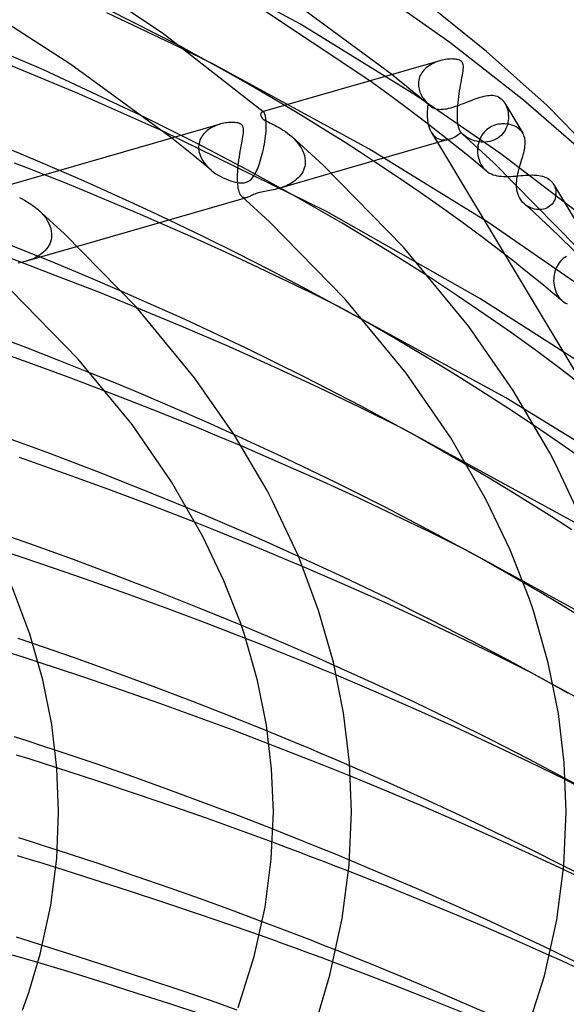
# Model space of a CAD drawing. Header units: millimetres. Extents: x -247 to 247, y -141 to 230.
# Tile 96 of 99: x 105 to 133, y 144 to 195. Entities that reach past the tile are written whole.
import ezdxf

# ---------------------------------------------------------------- set-up
doc = ezdxf.new("R2010")
doc.units = ezdxf.units.MM
doc.layers.add('HIDDEN', color=7, linetype='Continuous')
doc.layers.add('THICK', color=7, linetype='Continuous')

msp = doc.modelspace()

# ---------------------------------------------------------------- linework, layer by layer
at = {"layer": 'HIDDEN'}
for p, q in [((119.387, 194.545), (111.561, 198.791)), ((127.036, 193.604), (122.861, 196.566)), ((113.233, 193.414), (107.433, 196.367)), ((113.532, 193.191), (109.46, 195.129)), ((125.338, 190.871), (119.387, 194.545)), ((130.809, 190.648), (127.036, 193.604)), ((122.895, 188.162), (114.831, 192.543)), ((125.973, 192.417), (125.9, 192.365)), ((126.049, 192.466), (125.973, 192.417)), ((126.129, 192.512), (126.049, 192.466)), ((126.213, 192.554), (126.129, 192.512)), ((126.301, 192.593), (126.213, 192.554)), ((126.39, 192.628), (126.301, 192.593)), ((126.479, 192.658), (126.39, 192.628)), ((126.568, 192.684), (126.479, 192.658)), ((124.395, 191.698), (124.065, 191.962)), ((125.526, 191.917), (125.494, 191.841)), ((125.564, 191.99), (125.526, 191.917)), ((125.608, 192.06), (125.564, 191.99)), ((125.657, 192.127), (125.608, 192.06)), ((125.71, 192.191), (125.657, 192.127)), ((125.769, 192.252), (125.71, 192.191)), ((125.832, 192.31), (125.769, 192.252)), ((125.9, 192.365), (125.832, 192.31)), ((123.997, 190.878), (122.945, 191.639)), ((124.722, 191.434), (124.395, 191.698)), ((125.047, 191.169), (124.722, 191.434)), ((125.435, 191.598), (125.429, 191.514)), ((125.429, 191.514), (125.429, 191.5)), ((125.429, 191.5), (125.429, 191.486)), ((125.429, 191.486), (125.429, 191.472)), ((125.429, 191.472), (125.429, 191.458)), ((125.429, 191.458), (125.429, 191.443)), ((125.429, 191.443), (125.43, 191.429)), ((125.43, 191.429), (125.436, 191.356)), ((125.448, 191.681), (125.435, 191.598)), ((125.468, 191.762), (125.448, 191.681)), ((125.494, 191.841), (125.468, 191.762)), ((125.015, 190.121), (123.997, 190.878)), ((125.37, 190.903), (125.047, 191.169)), ((129.645, 187.894), (125.338, 190.871)), ((125.691, 190.637), (125.37, 190.903)), ((125.436, 191.356), (125.448, 191.282)), ((125.448, 191.282), (125.464, 191.208)), ((125.464, 191.208), (125.485, 191.134)), ((125.485, 191.134), (125.511, 191.061)), ((125.511, 191.061), (125.541, 190.989)), ((125.541, 190.989), (125.575, 190.918)), ((125.575, 190.918), (125.614, 190.848)), ((128.791, 190.854), (128.883, 190.874)), ((128.883, 190.874), (128.973, 190.889)), ((128.973, 190.889), (129.06, 190.899)), ((129.06, 190.899), (129.145, 190.903)), ((129.145, 190.903), (129.228, 190.901)), ((129.228, 190.901), (129.309, 190.892)), ((129.309, 190.892), (129.387, 190.875)), ((129.387, 190.875), (129.464, 190.85)), ((119.385, 189.902), (118.588, 190.381)), ((125.614, 190.848), (125.656, 190.78)), ((125.656, 190.78), (125.702, 190.712)), ((126.009, 190.37), (125.691, 190.637)), ((125.702, 190.712), (125.752, 190.646)), ((125.752, 190.646), (125.804, 190.582)), ((125.804, 190.582), (125.86, 190.52)), ((125.86, 190.52), (125.918, 190.459)), ((125.918, 190.459), (125.937, 190.438)), ((125.937, 190.438), (125.956, 190.418)), ((125.956, 190.418), (125.976, 190.4)), ((125.976, 190.4), (125.995, 190.382)), ((125.995, 190.382), (126.015, 190.365)), ((127.406, 190.362), (127.516, 190.401)), ((127.516, 190.401), (127.627, 190.442)), ((127.627, 190.442), (127.739, 190.485)), ((127.739, 190.485), (127.852, 190.528)), ((127.852, 190.528), (127.963, 190.572)), ((127.963, 190.572), (128.074, 190.614)), ((128.074, 190.614), (128.182, 190.656)), ((128.182, 190.656), (128.29, 190.696)), ((128.29, 190.696), (128.395, 190.734)), ((128.395, 190.734), (128.498, 190.77)), ((128.498, 190.77), (128.598, 190.802)), ((128.598, 190.802), (128.696, 190.83)), ((128.696, 190.83), (128.791, 190.854)), ((129.464, 190.85), (129.537, 190.816)), ((129.537, 190.816), (129.607, 190.773)), ((129.607, 190.773), (129.673, 190.722)), ((129.673, 190.722), (129.709, 190.689)), ((129.709, 190.689), (129.743, 190.654)), ((129.743, 190.654), (129.776, 190.616)), ((129.776, 190.616), (129.807, 190.575)), ((129.807, 190.575), (129.836, 190.532)), ((129.836, 190.532), (129.864, 190.487)), ((129.857, 190.5), (130.784, 188.954)), ((129.864, 190.487), (129.907, 190.405)), ((129.907, 190.405), (129.945, 190.317)), ((134.172, 187.735), (130.809, 190.648)), ((117.442, 190.05), (117.43, 190.046)), ((117.454, 190.051), (117.442, 190.05)), ((117.466, 190.049), (117.454, 190.051)), ((117.479, 190.045), (117.466, 190.049)), ((117.476, 190.054), (117.47, 190.058)), ((117.481, 190.049), (117.476, 190.054)), ((117.491, 190.039), (117.479, 190.045)), ((117.487, 190.044), (117.481, 190.049)), ((117.492, 190.039), (117.487, 190.044)), ((117.503, 190.03), (117.491, 190.039)), ((117.498, 190.035), (117.492, 190.039)), ((117.504, 190.03), (117.498, 190.035)), ((117.52, 190.013), (117.503, 190.03)), ((117.537, 189.99), (117.52, 190.013)), ((117.552, 189.962), (117.537, 189.99)), ((117.567, 189.929), (117.552, 189.962)), ((117.581, 189.889), (117.567, 189.929)), ((117.593, 189.843), (117.581, 189.889)), ((120.166, 189.424), (119.385, 189.902)), ((126.015, 189.358), (125.015, 190.121)), ((126.015, 190.365), (126.035, 190.349)), ((126.035, 190.349), (126.1, 190.303)), ((126.1, 190.303), (126.166, 190.266)), ((126.166, 190.266), (126.235, 190.236)), ((126.235, 190.236), (126.305, 190.213)), ((126.305, 190.213), (126.379, 190.197)), ((126.379, 190.197), (126.456, 190.186)), ((126.456, 190.186), (126.536, 190.181)), ((126.536, 190.181), (126.62, 190.182)), ((126.62, 190.182), (126.707, 190.188)), ((126.707, 190.188), (126.797, 190.2)), ((126.797, 190.2), (126.891, 190.216)), ((126.891, 190.216), (126.988, 190.237)), ((126.988, 190.237), (127.088, 190.263)), ((127.088, 190.263), (127.191, 190.292)), ((127.191, 190.292), (127.298, 190.326)), ((127.298, 190.326), (127.406, 190.362)), ((129.945, 190.317), (129.978, 190.224)), ((129.978, 190.224), (130.004, 190.128)), ((130.004, 190.128), (130.023, 190.028)), ((130.023, 190.028), (130.036, 189.926)), ((130.036, 189.926), (130.042, 189.822)), ((114.104, 188.425), (111.427, 189.768)), ((115.127, 189.376), (115.043, 189.344)), ((115.211, 189.405), (115.127, 189.376)), ((115.296, 189.43), (115.211, 189.405)), ((117.604, 189.792), (117.593, 189.843)), ((117.614, 189.734), (117.604, 189.792)), ((117.622, 189.67), (117.614, 189.734)), ((117.629, 189.599), (117.622, 189.67)), ((117.633, 189.524), (117.629, 189.599)), ((117.636, 189.442), (117.633, 189.524)), ((117.634, 189.264), (117.636, 189.356)), ((117.636, 189.356), (117.636, 189.442)), ((120.928, 188.95), (120.166, 189.424)), ((126.996, 188.589), (126.015, 189.358)), ((129.348, 189.37), (129.261, 189.337)), ((129.437, 189.396), (129.348, 189.37)), ((129.526, 189.416), (129.437, 189.396)), ((129.616, 189.429), (129.526, 189.416)), ((129.706, 189.437), (129.616, 189.429)), ((129.795, 189.439), (129.706, 189.437)), ((129.883, 189.436), (129.795, 189.439)), ((129.969, 189.427), (129.883, 189.436)), ((129.991, 189.4), (129.958, 189.297)), ((130.053, 189.414), (129.969, 189.427)), ((130.016, 189.505), (129.991, 189.4)), ((130.032, 189.61), (130.016, 189.505)), ((130.041, 189.716), (130.032, 189.61)), ((130.042, 189.822), (130.041, 189.716)), ((130.135, 189.396), (130.053, 189.414)), ((130.214, 189.373), (130.135, 189.396)), ((130.29, 189.346), (130.214, 189.373)), ((120.722, 184.943), (112.344, 189.065)), ((114.409, 188.891), (114.358, 188.824)), ((114.465, 188.956), (114.409, 188.891)), ((114.526, 189.017), (114.465, 188.956)), ((114.59, 189.074), (114.526, 189.017)), ((114.659, 189.128), (114.59, 189.074)), ((114.73, 189.178), (114.659, 189.128)), ((114.805, 189.225), (114.73, 189.178)), ((114.882, 189.268), (114.805, 189.225)), ((114.962, 189.307), (114.882, 189.268)), ((115.043, 189.344), (114.962, 189.307)), ((117.599, 188.799), (117.612, 188.929)), ((117.612, 188.929), (117.623, 189.056)), ((117.623, 189.056), (117.631, 189.178)), ((117.631, 189.192), (117.632, 189.207)), ((117.631, 189.178), (117.631, 189.192)), ((117.632, 189.207), (117.633, 189.221)), ((117.633, 189.235), (117.634, 189.25)), ((117.633, 189.221), (117.633, 189.235)), ((117.634, 189.25), (117.634, 189.264)), ((121.67, 188.481), (120.928, 188.95)), ((126.087, 189.007), (126.407, 188.475)), ((127.809, 188.818), (127.722, 188.886)), ((128.687, 188.862), (128.638, 188.781)), ((128.742, 188.939), (128.687, 188.862)), ((128.803, 189.013), (128.742, 188.939)), ((128.869, 189.081), (128.803, 189.013)), ((128.94, 189.145), (128.869, 189.081)), ((129.015, 189.202), (128.94, 189.145)), ((129.094, 189.253), (129.015, 189.202)), ((129.176, 189.298), (129.094, 189.253)), ((129.261, 189.337), (129.176, 189.298)), ((129.743, 188.923), (129.668, 188.843)), ((129.809, 189.01), (129.743, 188.923)), ((129.867, 189.101), (129.809, 189.01)), ((129.917, 189.197), (129.867, 189.101)), ((129.958, 189.297), (129.917, 189.197)), ((130.363, 189.315), (130.29, 189.346)), ((130.432, 189.281), (130.363, 189.315)), ((130.496, 189.242), (130.432, 189.281)), ((130.557, 189.201), (130.496, 189.242)), ((130.613, 189.156), (130.557, 189.201)), ((130.651, 189.121), (130.613, 189.156)), ((130.687, 189.084), (130.651, 189.121)), ((130.719, 189.046), (130.687, 189.084)), ((130.75, 189.006), (130.719, 189.046)), ((130.777, 188.965), (130.75, 189.006)), ((130.802, 188.922), (130.777, 188.965)), ((130.831, 188.861), (130.802, 188.922)), ((130.856, 188.797), (130.831, 188.861)), ((113.141, 188.437), (112.798, 188.709)), ((113.482, 188.164), (113.141, 188.437)), ((116.686, 187.067), (114.104, 188.425)), ((114.176, 188.35), (114.17, 188.264)), ((114.19, 188.436), (114.176, 188.35)), ((114.21, 188.519), (114.19, 188.436)), ((114.238, 188.6), (114.21, 188.519)), ((114.272, 188.678), (114.238, 188.6)), ((114.313, 188.752), (114.272, 188.678)), ((114.358, 188.824), (114.313, 188.752)), ((117.516, 188.269), (117.54, 188.401)), ((117.54, 188.401), (117.562, 188.534)), ((117.562, 188.534), (117.582, 188.667)), ((117.582, 188.667), (117.599, 188.799)), ((118.942, 188.784), (119.054, 188.68)), ((119.054, 188.68), (119.159, 188.57)), ((119.159, 188.57), (119.257, 188.454)), ((119.257, 188.454), (119.346, 188.334)), ((122.405, 188.009), (121.67, 188.481)), ((127.958, 187.814), (126.996, 188.589)), ((127.901, 188.756), (127.809, 188.818)), ((127.997, 188.7), (127.901, 188.756)), ((128.097, 188.651), (127.997, 188.7)), ((128.201, 188.608), (128.097, 188.651)), ((128.307, 188.572), (128.201, 188.608)), ((128.416, 188.542), (128.307, 188.572)), ((128.527, 188.52), (128.416, 188.542)), ((128.502, 188.428), (128.483, 188.337)), ((128.527, 188.519), (128.502, 188.428)), ((128.558, 188.608), (128.527, 188.519)), ((128.639, 188.506), (128.527, 188.52)), ((128.595, 188.696), (128.558, 188.608)), ((128.638, 188.781), (128.595, 188.696)), ((128.752, 188.5), (128.639, 188.506)), ((128.866, 188.502), (128.752, 188.5)), ((128.978, 188.513), (128.866, 188.502)), ((129.088, 188.533), (128.978, 188.513)), ((129.196, 188.562), (129.088, 188.533)), ((129.302, 188.601), (129.196, 188.562)), ((129.402, 188.649), (129.302, 188.601)), ((129.497, 188.705), (129.402, 188.649)), ((129.586, 188.77), (129.497, 188.705)), ((129.668, 188.843), (129.586, 188.77)), ((130.875, 188.731), (130.856, 188.797)), ((130.889, 188.663), (130.875, 188.731)), ((130.898, 188.593), (130.889, 188.663)), ((130.889, 188.291), (130.898, 188.37)), ((130.902, 188.521), (130.898, 188.593)), ((130.898, 188.37), (130.902, 188.446)), ((130.902, 188.446), (130.902, 188.521)), ((113.82, 187.89), (113.482, 188.164)), ((114.155, 187.615), (113.82, 187.89)), ((114.17, 188.264), (114.169, 188.25)), ((114.169, 188.25), (114.169, 188.236)), ((114.169, 188.236), (114.169, 188.221)), ((114.169, 188.221), (114.169, 188.207)), ((114.169, 188.207), (114.17, 188.193)), ((114.17, 188.193), (114.171, 188.179)), ((114.171, 188.179), (114.189, 188.027)), ((114.189, 188.027), (114.229, 187.875)), ((114.229, 187.875), (114.288, 187.726)), ((117.398, 187.757), (117.43, 187.881)), ((117.43, 187.881), (117.461, 188.008)), ((117.461, 188.008), (117.489, 188.138)), ((117.489, 188.138), (117.516, 188.269)), ((119.346, 188.334), (119.426, 188.208)), ((119.426, 188.208), (119.494, 188.078)), ((119.494, 188.078), (119.55, 187.945)), ((119.55, 187.945), (119.592, 187.809)), ((123.136, 187.531), (122.405, 188.009)), ((128.984, 184.396), (122.895, 188.162)), ((128.462, 188.152), (128.459, 188.06)), ((128.459, 188.06), (128.465, 187.939)), ((128.469, 188.244), (128.462, 188.152)), ((128.465, 187.939), (128.479, 187.818)), ((128.483, 188.337), (128.469, 188.244)), ((133.551, 184.918), (129.645, 187.894)), ((130.774, 187.77), (130.8, 187.863)), ((130.8, 187.863), (130.823, 187.953)), ((130.823, 187.953), (130.844, 188.041)), ((130.844, 188.041), (130.862, 188.126)), ((130.862, 188.126), (130.878, 188.21)), ((130.878, 188.21), (130.889, 188.291)), ((114.487, 187.34), (114.155, 187.615)), ((114.288, 187.726), (114.365, 187.58)), ((114.365, 187.58), (114.46, 187.439)), ((114.46, 187.439), (114.568, 187.305)), ((114.817, 187.063), (114.487, 187.34)), ((117.257, 187.306), (117.294, 187.412)), ((117.294, 187.412), (117.33, 187.522)), ((117.33, 187.522), (117.364, 187.638)), ((117.364, 187.638), (117.398, 187.757)), ((119.592, 187.809), (119.62, 187.672)), ((119.622, 187.348), (119.604, 187.251)), ((119.62, 187.672), (119.632, 187.534)), ((119.631, 187.446), (119.622, 187.348)), ((119.632, 187.475), (119.631, 187.46)), ((119.631, 187.46), (119.631, 187.446)), ((119.632, 187.534), (119.632, 187.519)), ((119.632, 187.519), (119.632, 187.504)), ((119.632, 187.504), (119.632, 187.49)), ((119.632, 187.49), (119.632, 187.475)), ((128.9, 187.033), (127.958, 187.814)), ((128.479, 187.818), (128.503, 187.7)), ((128.503, 187.7), (128.537, 187.585)), ((128.537, 187.585), (128.579, 187.473)), ((128.579, 187.473), (128.631, 187.367)), ((128.631, 187.367), (128.69, 187.269)), ((130.632, 187.288), (130.66, 187.386)), ((130.66, 187.386), (130.689, 187.483)), ((130.689, 187.483), (130.718, 187.58)), ((130.718, 187.58), (130.746, 187.675)), ((130.746, 187.675), (130.774, 187.77)), ((108.002, 186.628), (107.039, 187.047)), ((114.568, 187.305), (114.689, 187.178)), ((114.689, 187.178), (114.821, 187.059)), ((114.821, 187.059), (114.937, 186.968)), ((114.937, 186.968), (115.057, 186.882)), ((115.057, 186.882), (115.18, 186.804)), ((119.134, 185.718), (116.686, 187.067)), ((117.014, 186.787), (117.057, 186.859)), ((117.057, 186.859), (117.099, 186.937)), ((117.099, 186.937), (117.14, 187.021)), ((117.14, 187.021), (117.18, 187.11)), ((117.18, 187.11), (117.219, 187.206)), ((117.219, 187.206), (117.257, 187.306)), ((120.974, 186.906), (118.28, 186.129)), ((119.453, 186.893), (119.397, 186.812)), ((119.502, 186.977), (119.453, 186.893)), ((119.544, 187.065), (119.502, 186.977)), ((119.578, 187.157), (119.544, 187.065)), ((119.604, 187.251), (119.578, 187.157)), ((128.69, 187.269), (128.756, 187.179)), ((128.756, 187.179), (128.831, 187.096)), ((128.831, 187.096), (128.912, 187.023)), ((128.912, 187.023), (128.993, 186.963)), ((128.993, 186.963), (129.079, 186.911)), ((129.079, 186.911), (129.169, 186.867)), ((129.169, 186.867), (129.264, 186.83)), ((130.51, 186.797), (130.53, 186.894)), ((130.53, 186.894), (130.552, 186.992)), ((130.552, 186.992), (130.577, 187.09)), ((130.577, 187.09), (130.604, 187.189)), ((130.604, 187.189), (130.632, 187.288)), ((107.274, 186.422), (106.268, 186.824)), ((108.265, 186.018), (107.274, 186.422)), ((108.956, 186.206), (108.002, 186.628)), ((115.18, 186.804), (115.305, 186.733)), ((115.305, 186.733), (115.431, 186.668)), ((115.431, 186.668), (115.557, 186.611)), ((115.557, 186.611), (115.681, 186.56)), ((115.681, 186.56), (115.804, 186.517)), ((115.804, 186.517), (115.923, 186.481)), ((115.923, 186.481), (116.037, 186.452)), ((116.037, 186.452), (116.147, 186.431)), ((116.147, 186.431), (116.246, 186.418)), ((116.246, 186.418), (116.33, 186.412)), ((116.33, 186.412), (116.401, 186.412)), ((116.401, 186.412), (116.461, 186.415)), ((116.461, 186.415), (116.512, 186.421)), ((116.512, 186.421), (116.561, 186.43)), ((116.561, 186.43), (116.607, 186.443)), ((116.607, 186.443), (116.651, 186.458)), ((116.651, 186.458), (116.694, 186.476)), ((116.694, 186.476), (116.736, 186.499)), ((116.736, 186.499), (116.781, 186.527)), ((116.781, 186.527), (116.827, 186.563)), ((116.827, 186.563), (116.875, 186.608)), ((116.875, 186.608), (116.923, 186.661)), ((116.923, 186.661), (116.969, 186.721)), ((116.969, 186.721), (117.014, 186.787)), ((118.855, 186.36), (118.761, 186.311)), ((118.945, 186.412), (118.855, 186.36)), ((119.032, 186.469), (118.945, 186.412)), ((119.115, 186.529), (119.032, 186.469)), ((119.193, 186.594), (119.115, 186.529)), ((119.267, 186.663), (119.193, 186.594)), ((119.335, 186.735), (119.267, 186.663)), ((119.397, 186.812), (119.335, 186.735)), ((129.264, 186.83), (129.363, 186.799)), ((129.363, 186.799), (129.466, 186.776)), ((129.466, 186.776), (129.573, 186.758)), ((129.573, 186.758), (129.684, 186.746)), ((129.684, 186.746), (129.798, 186.739)), ((129.798, 186.739), (129.917, 186.736)), ((129.917, 186.736), (130.039, 186.738)), ((130.039, 186.738), (130.164, 186.743)), ((130.164, 186.743), (130.29, 186.751)), ((130.29, 186.751), (130.416, 186.761)), ((130.416, 186.761), (130.543, 186.771)), ((130.459, 186.328), (130.462, 186.42)), ((130.459, 186.324), (130.459, 186.328)), ((130.462, 186.42), (130.468, 186.513)), ((130.468, 186.513), (130.479, 186.607)), ((130.479, 186.607), (130.493, 186.702)), ((130.493, 186.702), (130.51, 186.797)), ((130.543, 186.771), (130.67, 186.782)), ((130.67, 186.782), (130.796, 186.793)), ((130.796, 186.793), (130.919, 186.802)), ((130.919, 186.802), (131.04, 186.809)), ((131.04, 186.809), (131.158, 186.814)), ((131.158, 186.814), (131.273, 186.815)), ((131.273, 186.815), (131.384, 186.812)), ((131.384, 186.812), (131.491, 186.804)), ((131.491, 186.804), (131.594, 186.792)), ((131.594, 186.792), (131.692, 186.775)), ((131.692, 186.775), (131.786, 186.752)), ((131.786, 186.752), (131.875, 186.723)), ((131.875, 186.723), (131.959, 186.688)), ((131.959, 186.688), (132.037, 186.647)), ((132.037, 186.647), (132.111, 186.6)), ((132.111, 186.6), (132.178, 186.547)), ((132.178, 186.547), (132.212, 186.516)), ((132.212, 186.516), (132.245, 186.482)), ((132.245, 186.482), (132.276, 186.447)), ((132.276, 186.447), (132.305, 186.411)), ((132.305, 186.411), (132.332, 186.373)), ((132.332, 186.373), (132.356, 186.333)), ((132.353, 186.339), (134.756, 182.334)), ((132.356, 186.333), (132.394, 186.262)), ((109.247, 185.612), (108.265, 186.018)), ((109.901, 185.782), (108.956, 186.206)), ((117.049, 185.839), (116.989, 185.812)), ((117.111, 185.863), (117.049, 185.839)), ((117.175, 185.885), (117.111, 185.863)), ((117.241, 185.904), (117.175, 185.885)), ((117.313, 185.923), (117.241, 185.904)), ((117.39, 185.941), (117.313, 185.923)), ((117.474, 185.958), (117.39, 185.941)), ((117.562, 185.975), (117.474, 185.958)), ((117.65, 185.991), (117.562, 185.975)), ((117.738, 186.007), (117.65, 185.991)), ((117.824, 186.023), (117.738, 186.007)), ((117.909, 186.039), (117.824, 186.023)), ((117.998, 186.058), (117.909, 186.039)), ((118.09, 186.079), (117.998, 186.058)), ((118.183, 186.102), (118.09, 186.079)), ((118.278, 186.129), (118.183, 186.102)), ((118.375, 186.158), (118.278, 186.129)), ((118.472, 186.19), (118.375, 186.158)), ((118.569, 186.227), (118.472, 186.19)), ((118.665, 186.267), (118.569, 186.227)), ((118.761, 186.311), (118.665, 186.267)), ((130.459, 186.32), (130.459, 186.324)), ((130.459, 186.316), (130.459, 186.32)), ((130.459, 186.312), (130.459, 186.316)), ((130.459, 186.308), (130.459, 186.312)), ((130.459, 186.305), (130.459, 186.308)), ((132.394, 186.262), (132.425, 186.188)), ((132.425, 186.188), (132.449, 186.11)), ((132.449, 186.11), (132.466, 186.031)), ((132.466, 186.031), (132.476, 185.949)), ((132.479, 185.867), (132.474, 185.784)), ((132.476, 185.949), (132.479, 185.867)), ((110.226, 185.201), (109.247, 185.612)), ((110.834, 185.357), (109.901, 185.782)), ((111.754, 184.931), (110.834, 185.357)), ((116.425, 185.675), (116.386, 185.704)), ((116.466, 185.655), (116.425, 185.675)), ((116.51, 185.644), (116.466, 185.655)), ((116.648, 185.658), (116.489, 185.612)), ((116.556, 185.642), (116.51, 185.644)), ((116.602, 185.647), (116.556, 185.642)), ((116.649, 185.658), (116.602, 185.647)), ((116.693, 185.673), (116.649, 185.658)), ((116.738, 185.691), (116.693, 185.673)), ((116.783, 185.712), (116.738, 185.691)), ((116.829, 185.734), (116.783, 185.712)), ((116.879, 185.759), (116.829, 185.734)), ((116.932, 185.785), (116.879, 185.759)), ((116.989, 185.812), (116.932, 185.785)), ((121.526, 184.336), (119.134, 185.718)), ((130.958, 185.256), (130.882, 185.316)), ((132.278, 185.326), (132.218, 185.264)), ((132.33, 185.393), (132.278, 185.326)), ((132.374, 185.465), (132.33, 185.393)), ((132.411, 185.541), (132.374, 185.465)), ((132.44, 185.62), (132.411, 185.541)), ((132.461, 185.702), (132.44, 185.62)), ((132.474, 185.784), (132.461, 185.702)), ((105.946, 185.037), (106.088, 184.904)), ((106.088, 184.904), (106.218, 184.762)), ((111.201, 184.785), (110.226, 185.201)), ((112.658, 184.506), (111.754, 184.931)), ((128.577, 180.481), (120.722, 184.943)), ((131.038, 185.203), (130.958, 185.256)), ((131.121, 185.158), (131.038, 185.203)), ((131.207, 185.119), (131.121, 185.158)), ((131.294, 185.088), (131.207, 185.119)), ((131.383, 185.064), (131.294, 185.088)), ((131.474, 185.047), (131.383, 185.064)), ((131.565, 185.039), (131.474, 185.047)), ((131.656, 185.038), (131.565, 185.039)), ((131.746, 185.046), (131.656, 185.038)), ((131.835, 185.062), (131.746, 185.046)), ((131.92, 185.087), (131.835, 185.062)), ((132.002, 185.119), (131.92, 185.087)), ((132.079, 185.16), (132.002, 185.119)), ((132.152, 185.209), (132.079, 185.16)), ((132.218, 185.264), (132.152, 185.209)), ((106.218, 184.762), (106.335, 184.612)), ((106.335, 184.612), (106.436, 184.455)), ((106.436, 184.455), (106.519, 184.291)), ((112.172, 184.365), (111.201, 184.785)), ((123.828, 182.944), (121.526, 184.336)), ((133.416, 181.329), (128.984, 184.396)), ((106.519, 184.291), (106.582, 184.124)), ((106.582, 184.124), (106.623, 183.954)), ((106.623, 183.954), (106.64, 183.783)), ((105.077, 182.993), (103.295, 183.695)), ((106.579, 183.386), (106.54, 183.289)), ((106.609, 183.486), (106.579, 183.386)), ((106.629, 183.59), (106.609, 183.486)), ((106.639, 183.695), (106.629, 183.59)), ((106.64, 183.724), (106.639, 183.71)), ((106.639, 183.71), (106.639, 183.695)), ((106.64, 183.783), (106.64, 183.769)), ((106.64, 183.769), (106.64, 183.754)), ((106.64, 183.754), (106.64, 183.739)), ((106.64, 183.739), (106.64, 183.724)), ((105.008, 182.358), (102.944, 183.12)), ((106.819, 182.288), (105.077, 182.993)), ((107.966, 183.151), (105.289, 182.379)), ((106.153, 182.802), (106.067, 182.737)), ((106.233, 182.872), (106.153, 182.802)), ((106.308, 182.946), (106.233, 182.872)), ((106.376, 183.025), (106.308, 182.946)), ((106.439, 183.109), (106.376, 183.025)), ((106.493, 183.197), (106.439, 183.109)), ((106.54, 183.289), (106.493, 183.197)), ((126, 181.568), (123.828, 182.944)), ((105.014, 182.309), (104.927, 182.291)), ((107.048, 181.583), (105.008, 182.358)), ((105.104, 182.33), (105.014, 182.309)), ((105.196, 182.353), (105.104, 182.33)), ((105.289, 182.379), (105.196, 182.353)), ((105.388, 182.409), (105.289, 182.379)), ((105.488, 182.443), (105.388, 182.409)), ((105.589, 182.481), (105.488, 182.443)), ((105.689, 182.523), (105.589, 182.481)), ((105.788, 182.57), (105.689, 182.523)), ((105.884, 182.621), (105.788, 182.57)), ((105.978, 182.677), (105.884, 182.621)), ((106.067, 182.737), (105.978, 182.677)), ((108.532, 181.575), (106.819, 182.288)), ((130.348, 182.353), (129.843, 182.747)), ((130.849, 181.957), (130.348, 182.353)), ((132.646, 182.312), (132.59, 182.231)), ((132.709, 182.388), (132.646, 182.312)), ((132.778, 182.459), (132.709, 182.388)), ((132.852, 182.525), (132.778, 182.459)), ((132.93, 182.585), (132.852, 182.525)), ((133.013, 182.638), (132.93, 182.585)), ((131.345, 181.56), (130.849, 181.957)), ((132.424, 181.871), (132.399, 181.776)), ((132.456, 181.965), (132.424, 181.871)), ((132.494, 182.056), (132.456, 181.965)), ((132.539, 182.145), (132.494, 182.056)), ((132.59, 182.231), (132.539, 182.145)), ((109.052, 180.798), (107.048, 181.583)), ((110.234, 180.846), (108.532, 181.575)), ((131.836, 181.161), (131.345, 181.56)), ((132.36, 181.486), (132.359, 181.389)), ((132.359, 181.389), (132.365, 181.276)), ((132.367, 181.584), (132.36, 181.486)), ((132.38, 181.68), (132.367, 181.584)), ((132.399, 181.776), (132.38, 181.68)), ((111.011, 180.008), (109.052, 180.798)), ((132.322, 180.761), (131.836, 181.161)), ((132.365, 181.276), (132.378, 181.164)), ((132.378, 181.164), (132.4, 181.054)), ((132.4, 181.054), (132.429, 180.946)), ((132.429, 180.946), (132.465, 180.842)), ((132.465, 180.842), (132.508, 180.744)), ((133.732, 177.186), (128.577, 180.481)), ((132.802, 180.36), (132.322, 180.761)), ((132.508, 180.744), (132.558, 180.652)), ((132.558, 180.652), (132.614, 180.566)), ((132.614, 180.566), (132.676, 180.486)), ((132.676, 180.486), (132.743, 180.413)), ((132.743, 180.413), (132.816, 180.348)), ((132.816, 180.348), (132.89, 180.293)), ((132.89, 180.293), (132.967, 180.246)), ((129.91, 175.394), (121.372, 180.047)), ((132.967, 180.246), (133.049, 180.205)), ((124.206, 178.438), (122.66, 179.327)), ((125.723, 177.541), (124.206, 178.438)), ((127.199, 176.643), (125.723, 177.541)), ((109.876, 176.15), (108.628, 176.659)), ((128.62, 175.754), (127.199, 176.643)), ((111.112, 175.635), (109.876, 176.15)), ((130.006, 174.859), (128.62, 175.754)), ((110.612, 175.254), (109.423, 175.714)), ((111.787, 174.791), (110.612, 175.254)), ((112.344, 175.113), (111.112, 175.635)), ((136.276, 171.447), (129.91, 175.394)), ((112.946, 174.327), (111.787, 174.791)), ((113.567, 174.584), (112.344, 175.113)), ((131.378, 173.947), (130.006, 174.859)), ((114.089, 173.861), (112.946, 174.327)), ((114.78, 174.05), (113.567, 174.584)), ((115.22, 173.393), (114.089, 173.861)), ((115.978, 173.513), (114.78, 174.05)), ((133.417, 169.011), (124.642, 173.799)), ((116.348, 172.917), (115.22, 173.393)), ((129.055, 171.263), (127.939, 171.924)), ((130.15, 170.601), (129.055, 171.263)), ((131.22, 169.94), (130.15, 170.601)), ((114.55, 169.335), (113.588, 169.739)), ((132.26, 169.285), (131.22, 169.94)), ((115.51, 168.925), (114.55, 169.335)), ((133.287, 168.624), (132.26, 169.285)), ((114.946, 168.615), (114.011, 168.986)), ((116.464, 168.512), (115.51, 168.925)), ((115.872, 168.243), (114.946, 168.615)), ((116.786, 167.871), (115.872, 168.243)), ((117.412, 168.096), (116.464, 168.512)), ((117.691, 167.497), (116.786, 167.871)), ((118.352, 167.678), (117.412, 168.096)), ((119.283, 167.258), (118.352, 167.678)), ((118.595, 167.12), (117.691, 167.497)), ((136.924, 162.628), (127.912, 167.552)), ((119.496, 166.738), (118.595, 167.12)), ((131.688, 165.398), (130.796, 165.92)), ((132.57, 164.874), (131.688, 165.398)), ((133.439, 164.35), (132.57, 164.874)), ((117.156, 163.385), (116.356, 163.721)), ((117.955, 163.046), (117.156, 163.385)), ((105.669, 162.794), (104.921, 163.046)), ((117.37, 162.732), (116.579, 163.044)), ((118.155, 162.419), (117.37, 162.732)), ((118.751, 162.705), (117.955, 163.046)), ((119.544, 162.361), (118.751, 162.705)), ((105.185, 162.082), (104.41, 162.332)), ((118.933, 162.105), (118.155, 162.419)), ((119.704, 161.79), (118.933, 162.105)), ((120.332, 162.015), (119.544, 162.361)), ((105.95, 161.833), (105.185, 162.082)), ((120.468, 161.475), (119.704, 161.79)), ((121.114, 161.667), (120.332, 162.015)), ((121.23, 161.157), (120.468, 161.475)), ((140.431, 156.244), (131.182, 161.304)), ((133.087, 160.237), (132.33, 160.665)), ((118.402, 158), (117.694, 158.291)), ((105.444, 157.777), (104.736, 158.008)), ((106.141, 157.548), (105.444, 157.777)), ((106.822, 157.323), (106.141, 157.548)), ((118.489, 157.359), (117.784, 157.631)), ((119.107, 157.709), (118.402, 158)), ((119.811, 157.415), (119.107, 157.709)), ((105.532, 156.848), (104.837, 157.067)), ((119.19, 157.085), (118.489, 157.359)), ((119.887, 156.811), (119.19, 157.085)), ((120.514, 157.118), (119.811, 157.415)), ((121.214, 156.819), (120.514, 157.118)), ((106.224, 156.628), (105.532, 156.848)), ((106.91, 156.409), (106.224, 156.628)), ((120.579, 156.536), (119.887, 156.811)), ((121.266, 156.261), (120.579, 156.536)), ((121.913, 156.518), (121.214, 156.819)), ((121.948, 155.985), (121.266, 156.261)), ((133.647, 155.496), (132.954, 155.87)), ((142.664, 150.607), (132.957, 155.807)), ((118.651, 152.998), (117.986, 153.261)), ((105.613, 152.608), (104.952, 152.819)), ((106.274, 152.395), (105.613, 152.608)), ((118.613, 152.348), (117.957, 152.593)), ((119.312, 152.735), (118.651, 152.998)), ((119.968, 152.471), (119.312, 152.735)), ((106.931, 152.183), (106.274, 152.395)), ((119.267, 152.101), (118.613, 152.348)), ((119.918, 151.854), (119.267, 152.101)), ((120.618, 152.207), (119.968, 152.471)), ((121.263, 151.943), (120.618, 152.207)), ((105.55, 151.701), (104.896, 151.901)), ((106.203, 151.499), (105.55, 151.701)), ((106.855, 151.296), (106.203, 151.499)), ((120.567, 151.605), (119.918, 151.854)), ((121.213, 151.356), (120.567, 151.605)), ((121.904, 151.678), (121.263, 151.943)), ((121.855, 151.106), (121.213, 151.356)), ((133.503, 150.888), (132.862, 151.193)), ((133.526, 151.037), (132.878, 151.369)), ((118.069, 148.278), (117.432, 148.519)), ((118.704, 148.036), (118.069, 148.278)), ((119.336, 147.793), (118.704, 148.036)), ((105.494, 147.514), (104.832, 147.721)), ((106.166, 147.303), (105.494, 147.514)), ((117.917, 147.601), (117.284, 147.827)), ((118.55, 147.372), (117.917, 147.601)), ((119.964, 147.55), (119.336, 147.793)), ((120.59, 147.305), (119.964, 147.55)), ((119.182, 147.143), (118.55, 147.372)), ((119.812, 146.911), (119.182, 147.143)), ((121.211, 147.061), (120.59, 147.305)), ((132.825, 146.775), (132.208, 147.073)), ((105.284, 146.617), (104.642, 146.807)), ((105.929, 146.424), (105.284, 146.617)), ((120.441, 146.679), (119.812, 146.911)), ((121.068, 146.445), (120.441, 146.679)), ((132.772, 146.506), (132.144, 146.789)), ((133.395, 146.222), (132.772, 146.506)), ((133.441, 146.474), (132.825, 146.775))]:
    msp.add_line(p, q, dxfattribs=at)
for start_param, end_param in [(1.947518, 2.74363), (2.74363, 2.951334), (2.951334, 3.54011)]:
    msp.add_ellipse((127.33, 190.823), major_axis=(0.851, 2.165), ratio=0.546133, start_param=start_param, end_param=end_param, dxfattribs=at)
at = {"layer": 'THICK'}
for p, q in [((112.312, 194.09), (106.305, 198.123)), ((124.065, 191.962), (118.566, 196.024)), ((128.911, 193.154), (125.447, 195.961)), ((107.626, 192.484), (102.85, 195.548)), ((122.945, 191.639), (117.041, 195.572)), ((106.23, 192.201), (100.707, 194.562)), ((117.47, 190.058), (112.312, 194.09)), ((114.154, 192.916), (113.233, 193.414)), ((113.749, 193.084), (113.532, 193.191)), ((113.966, 192.976), (113.749, 193.084)), ((114.183, 192.868), (113.966, 192.976)), ((115.053, 192.42), (114.154, 192.916)), ((132.019, 190.376), (128.911, 193.154)), ((108.04, 190.971), (103.604, 192.803)), ((112.798, 188.709), (107.626, 192.484)), ((114.4, 192.76), (114.183, 192.868)), ((114.616, 192.652), (114.4, 192.76)), ((114.831, 192.543), (114.616, 192.652)), ((115.948, 191.917), (115.053, 192.42)), ((126.534, 192.675), (117.434, 190.048)), ((126.652, 192.706), (126.568, 192.684)), ((126.736, 192.723), (126.652, 192.706)), ((126.817, 192.738), (126.736, 192.723)), ((126.897, 192.749), (126.817, 192.738)), ((126.975, 192.757), (126.897, 192.749)), ((127.049, 192.762), (126.975, 192.757)), ((127.121, 192.764), (127.049, 192.762)), ((127.191, 192.763), (127.121, 192.764)), ((127.258, 192.76), (127.191, 192.763)), ((127.322, 192.753), (127.258, 192.76)), ((127.383, 192.744), (127.322, 192.753)), ((127.44, 192.732), (127.383, 192.744)), ((127.495, 192.716), (127.44, 192.732)), ((127.546, 192.695), (127.495, 192.716)), ((127.592, 192.671), (127.546, 192.695)), ((127.631, 192.641), (127.592, 192.671)), ((127.664, 192.608), (127.631, 192.641)), ((127.691, 192.569), (127.664, 192.608)), ((127.712, 192.521), (127.691, 192.569)), ((127.727, 192.463), (127.712, 192.521)), ((127.734, 192.394), (127.727, 192.463)), ((127.735, 192.317), (127.734, 192.394)), ((111.427, 189.768), (106.23, 192.201)), ((116.837, 191.409), (115.948, 191.917)), ((127.663, 191.819), (127.684, 191.934)), ((127.684, 191.934), (127.703, 192.042)), ((127.703, 192.042), (127.718, 192.141)), ((127.718, 192.141), (127.729, 192.232)), ((127.729, 192.232), (127.735, 192.317)), ((117.718, 190.896), (116.837, 191.409)), ((127.565, 191.284), (127.59, 191.425)), ((127.59, 191.425), (127.615, 191.563)), ((127.615, 191.563), (127.64, 191.695)), ((127.64, 191.695), (127.663, 191.819)), ((112.344, 189.065), (108.04, 190.971)), ((118.588, 190.381), (117.718, 190.896)), ((127.496, 190.838), (127.517, 190.99)), ((127.517, 190.99), (127.54, 191.138)), ((127.54, 191.138), (127.565, 191.284)), ((127.435, 190.222), (127.445, 190.376)), ((127.445, 190.376), (127.459, 190.531)), ((127.459, 190.531), (127.476, 190.685)), ((127.476, 190.685), (127.496, 190.838)), ((136.521, 185.779), (132.019, 190.376)), ((117.351, 189.931), (117.348, 189.904)), ((117.348, 189.904), (117.35, 189.875)), ((117.35, 189.875), (117.356, 189.843)), ((117.356, 189.954), (117.351, 189.931)), ((117.364, 189.976), (117.356, 189.954)), ((117.374, 189.995), (117.364, 189.976)), ((117.386, 190.013), (117.374, 189.995)), ((117.399, 190.027), (117.386, 190.013)), ((117.414, 190.039), (117.399, 190.027)), ((117.43, 190.046), (117.414, 190.039)), ((127.425, 189.925), (127.428, 190.071)), ((127.427, 189.784), (127.425, 189.925)), ((127.428, 190.071), (127.435, 190.222)), ((115.275, 189.425), (104.443, 186.298)), ((115.379, 189.452), (115.296, 189.43)), ((115.461, 189.47), (115.379, 189.452)), ((115.541, 189.485), (115.461, 189.47)), ((115.62, 189.496), (115.541, 189.485)), ((115.697, 189.505), (115.62, 189.496)), ((115.771, 189.511), (115.697, 189.505)), ((115.841, 189.513), (115.771, 189.511)), ((115.911, 189.514), (115.841, 189.513)), ((115.98, 189.511), (115.911, 189.514)), ((116.048, 189.505), (115.98, 189.511)), ((116.114, 189.496), (116.048, 189.505)), ((116.177, 189.483), (116.114, 189.496)), ((116.236, 189.466), (116.177, 189.483)), ((116.29, 189.444), (116.236, 189.466)), ((116.339, 189.417), (116.29, 189.444)), ((116.379, 189.386), (116.339, 189.417)), ((116.412, 189.35), (116.379, 189.386)), ((117.356, 189.843), (117.369, 189.81)), ((117.369, 189.81), (117.39, 189.774)), ((117.39, 189.774), (117.42, 189.737)), ((117.42, 189.737), (117.463, 189.697)), ((117.463, 189.697), (117.517, 189.656)), ((117.517, 189.656), (117.581, 189.616)), ((117.581, 189.616), (117.652, 189.575)), ((117.652, 189.575), (117.729, 189.535)), ((117.729, 189.535), (117.809, 189.494)), ((117.809, 189.494), (117.896, 189.451)), ((117.896, 189.451), (117.988, 189.404)), ((117.988, 189.404), (118.084, 189.355)), ((127.427, 189.769), (127.427, 189.784)), ((127.428, 189.755), (127.427, 189.769)), ((127.428, 189.74), (127.428, 189.755)), ((127.429, 189.726), (127.428, 189.74)), ((127.429, 189.711), (127.429, 189.726)), ((127.43, 189.697), (127.429, 189.711)), ((127.434, 189.625), (127.43, 189.697)), ((127.44, 189.556), (127.434, 189.625)), ((127.447, 189.49), (127.44, 189.556)), ((127.456, 189.428), (127.447, 189.49)), ((127.466, 189.369), (127.456, 189.428)), ((127.477, 189.313), (127.466, 189.369)), ((116.437, 189.309), (116.412, 189.35)), ((116.457, 189.26), (116.437, 189.309)), ((116.443, 188.78), (116.458, 188.878)), ((116.471, 189.199), (116.457, 189.26)), ((116.458, 188.878), (116.469, 188.968)), ((116.469, 188.968), (116.476, 189.052)), ((116.477, 189.129), (116.471, 189.199)), ((116.476, 189.052), (116.477, 189.129)), ((118.084, 189.355), (118.185, 189.301)), ((118.185, 189.301), (118.289, 189.243)), ((118.289, 189.243), (118.396, 189.18)), ((118.396, 189.18), (118.505, 189.112)), ((118.505, 189.112), (118.615, 189.039)), ((118.615, 189.039), (118.725, 188.96)), ((118.725, 188.96), (118.834, 188.875)), ((118.834, 188.875), (118.942, 188.784)), ((127.489, 189.261), (127.477, 189.313)), ((127.503, 189.213), (127.489, 189.261)), ((127.517, 189.168), (127.503, 189.213)), ((127.533, 189.127), (127.517, 189.168)), ((127.549, 189.089), (127.533, 189.127)), ((127.567, 189.055), (127.549, 189.089)), ((127.585, 189.025), (127.567, 189.055)), ((127.605, 188.998), (127.585, 189.025)), ((127.619, 188.983), (127.605, 188.998)), ((127.634, 188.968), (127.619, 188.983)), ((127.649, 188.953), (127.634, 188.968)), ((127.664, 188.938), (127.649, 188.953)), ((127.68, 188.924), (127.664, 188.938)), ((127.695, 188.91), (127.68, 188.924)), ((129.28, 187.461), (127.695, 188.91)), ((116.356, 188.313), (116.381, 188.441)), ((116.381, 188.441), (116.403, 188.562)), ((116.403, 188.562), (116.424, 188.675)), ((116.424, 188.675), (116.443, 188.78)), ((120.543, 187.322), (118.943, 188.783)), ((127.003, 188.647), (120.974, 186.906)), ((126.407, 188.475), (145.957, 155.887)), ((105.84, 187.56), (104.634, 188.066)), ((116.258, 187.741), (116.282, 187.891)), ((116.282, 187.891), (116.306, 188.037)), ((116.306, 188.037), (116.331, 188.179)), ((116.331, 188.179), (116.356, 188.313)), ((105.503, 187.127), (104.732, 187.428)), ((107.039, 187.047), (105.84, 187.56)), ((116.2, 187.279), (116.217, 187.435)), ((116.217, 187.435), (116.237, 187.589)), ((116.237, 187.589), (116.258, 187.741)), ((124.346, 186.722), (123.136, 187.531)), ((133.544, 183.108), (129.28, 187.461)), ((106.268, 186.824), (105.503, 187.127)), ((116.168, 186.82), (116.175, 186.971)), ((116.175, 186.971), (116.186, 187.124)), ((116.186, 187.124), (116.2, 187.279)), ((124.66, 183.119), (120.543, 187.322)), ((116.166, 186.674), (116.168, 186.82)), ((116.167, 186.534), (116.166, 186.674)), ((116.168, 186.519), (116.167, 186.534)), ((116.168, 186.504), (116.168, 186.519)), ((116.169, 186.49), (116.168, 186.504)), ((116.169, 186.475), (116.169, 186.49)), ((116.17, 186.461), (116.169, 186.475)), ((116.171, 186.447), (116.17, 186.461)), ((116.178, 186.334), (116.171, 186.447)), ((116.19, 186.228), (116.178, 186.334)), ((125.527, 185.912), (124.346, 186.722)), ((116.204, 186.131), (116.19, 186.228)), ((116.222, 186.043), (116.204, 186.131)), ((116.243, 185.965), (116.222, 186.043)), ((116.266, 185.895), (116.243, 185.965)), ((116.292, 185.835), (116.266, 185.895)), ((116.321, 185.783), (116.292, 185.835)), ((126.668, 185.109), (125.527, 185.912)), ((130.463, 186.192), (130.459, 186.305)), ((130.475, 186.081), (130.463, 186.192)), ((130.495, 185.972), (130.475, 186.081)), ((130.523, 185.866), (130.495, 185.972)), ((130.56, 185.764), (130.523, 185.866)), ((104.998, 185.654), (105.123, 185.589)), ((105.123, 185.589), (105.254, 185.518)), ((105.254, 185.518), (105.39, 185.439)), ((105.39, 185.439), (105.529, 185.352)), ((105.529, 185.352), (105.67, 185.256)), ((116.489, 185.612), (107.966, 183.151)), ((116.352, 185.739), (116.321, 185.783)), ((116.386, 185.704), (116.352, 185.739)), ((117.804, 184.408), (116.386, 185.704)), ((130.605, 185.666), (130.56, 185.764)), ((130.658, 185.574), (130.605, 185.666)), ((130.719, 185.488), (130.658, 185.574)), ((130.788, 185.407), (130.719, 185.488)), ((130.864, 185.332), (130.788, 185.407)), ((131.304, 184.936), (130.864, 185.332)), ((105.67, 185.256), (105.81, 185.152)), ((105.81, 185.152), (105.946, 185.037)), ((107.302, 183.799), (105.954, 185.031)), ((127.755, 184.322), (126.668, 185.109)), ((131.74, 184.538), (131.304, 184.936)), ((113.776, 183.657), (112.172, 184.365)), ((114.403, 183.666), (112.658, 184.506)), ((121.683, 180.447), (117.804, 184.408)), ((128.809, 183.538), (127.755, 184.322)), ((132.171, 184.139), (131.74, 184.538)), ((132.735, 183.6), (132.171, 184.139)), ((110.974, 180.049), (107.302, 183.799)), ((115.355, 182.943), (113.776, 183.657)), ((116.134, 182.808), (114.403, 183.666)), ((129.843, 182.747), (128.809, 183.538)), ((133.968, 182.376), (132.735, 183.6)), ((116.899, 182.227), (115.355, 182.943)), ((117.837, 181.937), (116.134, 182.808)), ((128.006, 179.052), (124.66, 183.119)), ((118.404, 181.512), (116.899, 182.227)), ((119.499, 181.064), (117.837, 181.937)), ((119.894, 180.786), (118.404, 181.512)), ((127.435, 180.622), (126, 181.568)), ((107.997, 177.377), (104.562, 180.884)), ((113.474, 179.405), (110.234, 180.846)), ((121.103, 180.196), (119.499, 181.064)), ((121.372, 180.047), (119.894, 180.786)), ((124.806, 176.652), (121.683, 180.447)), ((128.839, 179.668), (127.435, 180.622)), ((113.961, 176.418), (110.974, 180.049)), ((113.393, 179.014), (111.011, 180.008)), ((122.66, 179.327), (121.103, 180.196)), ((116.572, 177.954), (113.474, 179.405)), ((130.193, 178.719), (128.839, 179.668)), ((115.751, 177.994), (113.393, 179.014)), ((130.291, 175.758), (128.006, 179.052)), ((105.363, 177.945), (103.692, 178.58)), ((131.479, 177.791), (130.193, 178.719)), ((105.628, 177.132), (103.707, 177.821)), ((107.011, 177.304), (105.363, 177.945)), ((118.065, 176.959), (115.751, 177.994)), ((119.578, 176.472), (116.572, 177.954)), ((132.717, 176.867), (131.479, 177.791)), ((108.628, 176.659), (107.011, 177.304)), ((110.761, 174.019), (107.997, 177.377)), ((107.535, 176.429), (105.628, 177.132)), ((120.311, 175.917), (118.065, 176.959)), ((133.929, 175.936), (132.717, 176.867)), ((109.423, 175.714), (107.535, 176.429)), ((116.001, 173.477), (113.961, 176.418)), ((122.499, 174.959), (119.578, 176.472)), ((127.09, 173.337), (124.806, 176.652)), ((122.488, 174.871), (120.311, 175.917)), ((132.163, 172.568), (130.291, 175.758)), ((124.642, 173.799), (122.488, 174.871)), ((125.264, 173.454), (122.499, 174.959)), ((112.78, 171.087), (110.761, 174.019)), ((132.58, 173.127), (131.378, 173.947)), ((106.549, 172.527), (104.107, 173.429)), ((118.64, 172.282), (115.978, 173.513)), ((117.674, 170.626), (116.001, 173.477)), ((127.939, 171.924), (125.264, 173.454)), ((128.909, 170.162), (127.09, 173.337)), ((118.371, 172.044), (116.348, 172.917)), ((133.744, 172.312), (132.58, 173.127)), ((107.303, 171.509), (105.001, 172.32)), ((108.954, 171.607), (106.549, 172.527)), ((121.207, 171.044), (118.64, 172.282)), ((132.462, 172), (132.163, 172.568)), ((120.365, 171.159), (118.371, 172.044)), ((133.96, 168.804), (132.462, 172)), ((109.567, 170.683), (107.303, 171.509)), ((111.304, 170.676), (108.954, 171.607)), ((111.807, 169.841), (109.567, 170.683)), ((113.588, 169.739), (111.304, 170.676)), ((114.389, 168.281), (112.78, 171.087)), ((122.315, 170.267), (120.365, 171.159)), ((123.735, 169.772), (121.207, 171.044)), ((117.941, 170.119), (117.674, 170.626)), ((124.21, 169.375), (122.315, 170.267)), ((114.011, 168.986), (111.807, 169.841)), ((119.28, 167.263), (117.941, 170.119)), ((126.188, 168.488), (123.735, 169.772)), ((130.127, 167.597), (128.909, 170.162)), ((126.069, 168.472), (124.21, 169.375)), ((105.518, 167.899), (103.167, 168.718)), ((115.466, 166.01), (114.389, 168.281)), ((127.912, 167.552), (126.069, 168.472)), ((128.523, 167.213), (126.188, 168.488)), ((106.14, 166.862), (103.697, 167.675)), ((107.753, 167.089), (105.518, 167.899)), ((120.32, 164.482), (119.28, 167.263)), ((121.599, 166.186), (119.283, 167.258)), ((130.796, 165.92), (128.523, 167.213)), ((131.097, 165.111), (130.127, 167.597)), ((108.37, 166.094), (106.14, 166.862)), ((109.966, 166.262), (107.753, 167.089)), ((121.541, 165.853), (119.496, 166.738)), ((112.145, 165.421), (109.966, 166.262)), ((123.839, 165.111), (121.599, 166.186)), ((105.517, 163.269), (104.601, 165.721)), ((110.449, 165.354), (108.37, 166.094)), ((116.325, 163.81), (115.466, 166.01)), ((123.555, 164.956), (121.541, 165.853)), ((112.516, 164.597), (110.449, 165.354)), ((114.278, 164.573), (112.145, 165.421)), ((125.524, 164.053), (123.555, 164.956)), ((126.054, 164.009), (123.839, 165.111)), ((131.319, 164.455), (131.097, 165.111)), ((114.562, 163.826), (112.516, 164.597)), ((116.356, 163.721), (114.278, 164.573)), ((121.074, 161.833), (120.32, 164.482)), ((132.078, 161.794), (131.319, 164.455)), ((116.579, 163.044), (114.562, 163.826)), ((116.517, 163.241), (116.325, 163.81)), ((127.437, 163.15), (125.524, 164.053)), ((128.224, 162.892), (126.054, 164.009)), ((106.183, 160.932), (105.517, 163.269)), ((117.187, 160.892), (116.517, 163.241)), ((129.318, 162.236), (127.437, 163.15)), ((107.814, 162.049), (105.669, 162.794)), ((130.321, 161.775), (128.224, 162.892)), ((131.182, 161.304), (129.318, 162.236)), ((108.19, 161.09), (105.95, 161.833)), ((109.837, 161.321), (107.814, 162.049)), ((121.596, 159.231), (121.074, 161.833)), ((123.201, 160.721), (121.114, 161.667)), ((132.33, 160.665), (130.321, 161.775)), ((132.599, 159.195), (132.078, 161.794)), ((110.271, 160.38), (108.19, 161.09)), ((111.845, 160.577), (109.837, 161.321)), ((123.272, 160.288), (121.23, 161.157)), ((106.644, 158.635), (106.183, 160.932)), ((113.83, 159.822), (111.845, 160.577)), ((117.646, 158.599), (117.187, 160.892)), ((125.226, 159.773), (123.201, 160.721)), ((112.18, 159.708), (110.271, 160.38)), ((125.29, 159.405), (123.272, 160.288)), ((114.063, 159.028), (112.18, 159.708)), ((115.783, 159.058), (113.83, 159.822)), ((127.2, 158.82), (125.226, 159.773)), ((121.9, 156.684), (121.596, 159.231)), ((127.274, 158.512), (125.29, 159.405)), ((132.901, 156.664), (132.599, 159.195)), ((106.912, 156.387), (106.644, 158.635)), ((115.933, 158.335), (114.063, 159.028)), ((117.694, 158.291), (115.783, 159.058)), ((117.912, 156.368), (117.646, 158.599)), ((129.157, 157.846), (127.2, 158.82)), ((117.784, 157.631), (115.933, 158.335)), ((129.211, 157.616), (127.274, 158.512)), ((131.081, 156.859), (129.157, 157.846)), ((131.094, 156.719), (129.211, 157.616)), ((108.968, 156.597), (106.822, 157.323)), ((110.824, 155.945), (108.968, 156.597)), ((122, 154.157), (121.9, 156.684)), ((132.954, 155.87), (131.081, 156.859)), ((132.957, 155.807), (131.094, 156.719)), ((133, 154.153), (132.901, 156.664)), ((109, 155.729), (106.91, 156.409)), ((107, 154.156), (106.912, 156.387)), ((118, 154.153), (117.912, 156.368)), ((123.834, 155.675), (121.913, 156.518)), ((110.993, 155.065), (109, 155.729)), ((112.639, 155.29), (110.824, 155.945)), ((123.817, 155.214), (121.948, 155.985)), ((125.721, 154.824), (123.834, 155.675)), ((112.854, 154.428), (110.993, 155.065)), ((114.441, 154.622), (112.639, 155.29)), ((125.675, 154.428), (123.817, 155.214)), ((116.226, 153.945), (114.441, 154.622)), ((127.563, 153.971), (125.721, 154.824)), ((106.899, 151.769), (107, 154.153)), ((114.574, 153.824), (112.854, 154.428)), ((117.895, 151.723), (118, 154.157)), ((121.884, 151.427), (122, 154.153)), ((127.517, 153.629), (125.675, 154.428)), ((132.88, 151.397), (133, 154.157)), ((116.27, 153.214), (114.574, 153.824)), ((117.986, 153.261), (116.226, 153.945)), ((129.334, 152.821), (127.517, 153.629)), ((129.352, 153.119), (127.563, 153.971)), ((117.957, 152.593), (116.27, 153.214)), ((131.124, 152.251), (129.352, 153.119)), ((131.119, 152.007), (129.334, 152.821)), ((109.025, 151.497), (106.931, 152.183)), ((132.862, 151.193), (131.119, 152.007)), ((132.878, 151.369), (131.124, 152.251)), ((106.594, 149.369), (106.899, 151.769)), ((110.963, 150.847), (109.025, 151.497)), ((117.574, 149.272), (117.895, 151.723)), ((123.681, 150.931), (121.904, 151.678)), ((108.766, 150.692), (106.855, 151.296)), ((121.531, 148.682), (121.884, 151.427)), ((123.627, 150.404), (121.855, 151.106)), ((132.516, 148.616), (132.88, 151.397)), ((110.636, 150.089), (108.766, 150.692)), ((112.661, 150.258), (110.963, 150.847)), ((125.444, 150.17), (123.681, 150.931)), ((112.443, 149.493), (110.636, 150.089)), ((114.259, 149.688), (112.661, 150.258)), ((125.365, 149.7), (123.627, 150.404)), ((127.187, 149.4), (125.444, 150.17)), ((114.163, 148.914), (112.443, 149.493)), ((115.85, 149.107), (114.259, 149.688)), ((127.078, 148.99), (125.365, 149.7)), ((106.047, 146.85), (106.594, 149.369)), ((117.432, 148.519), (115.85, 149.107)), ((117.015, 146.738), (117.574, 149.272)), ((128.782, 148.266), (127.078, 148.99)), ((128.9, 148.625), (127.187, 149.4)), ((115.773, 148.36), (114.163, 148.914)), ((120.894, 145.783), (121.531, 148.682)), ((130.576, 147.848), (128.9, 148.625)), ((131.882, 145.743), (132.516, 148.616)), ((117.284, 147.827), (115.773, 148.36)), ((130.473, 147.531), (128.782, 148.266)), ((132.144, 146.789), (130.473, 147.531)), ((132.208, 147.073), (130.576, 147.848)), ((108.004, 146.719), (106.166, 147.303)), ((122.892, 146.388), (121.211, 147.061)), ((105.467, 144.884), (106.047, 146.85)), ((109.839, 146.127), (108.004, 146.719)), ((116.192, 144.125), (117.015, 146.738)), ((122.755, 145.807), (121.068, 146.445)), ((107.634, 145.907), (105.929, 146.424)), ((111.615, 145.544), (109.839, 146.127)), ((124.54, 145.714), (122.892, 146.388)), ((109.339, 145.378), (107.634, 145.907)), ((113.278, 144.986), (111.615, 145.544)), ((120.253, 143.62), (120.894, 145.783)), ((124.424, 145.163), (122.755, 145.807)), ((126.174, 145.029), (124.54, 145.714)), ((130.949, 142.781), (131.882, 145.743)), ((111.03, 144.844), (109.339, 145.378)), ((114.775, 144.472), (113.278, 144.986)), ((126.07, 144.514), (124.424, 145.163)), ((127.799, 144.333), (126.174, 145.029)), ((105.148, 143.989), (105.467, 144.884)), ((112.692, 144.31), (111.03, 144.844)), ((116.142, 143.988), (114.775, 144.472)), ((127.689, 143.862), (126.07, 144.514)), ((114.308, 143.78), (112.692, 144.31)), ((129.41, 143.629), (127.799, 144.333))]:
    msp.add_line(p, q, dxfattribs=at)
msp.add_ellipse((127.33, 190.823), major_axis=(0.851, 2.165), ratio=0.546133, start_param=-2.743075, end_param=-2.328036, dxfattribs=at)

doc.saveas('drawing.dxf')
